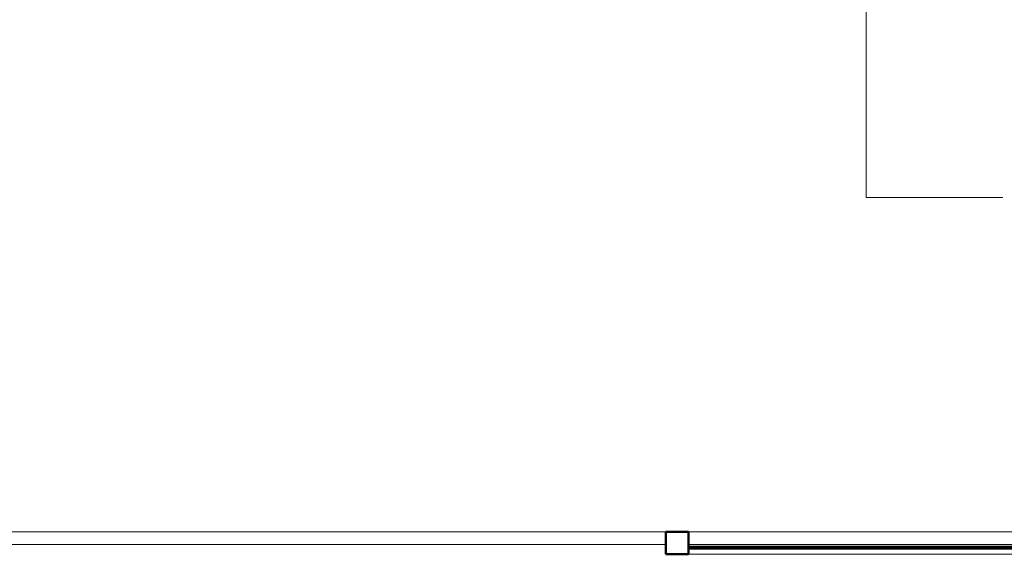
# Model space of a CAD drawing. Header units: millimetres. Extents: x 106 to 22495, y 2709 to 43185.
# Tile 40 of 76: x 17322 to 20382, y 33779 to 35440. Entities that reach past the tile are written whole.
import ezdxf

# ---------------------------------------------------------------- set-up
doc = ezdxf.new("R2010")
doc.units = ezdxf.units.MM
for name, color, linetype, lineweight in [('A-COLS-____-MCUT', 52, 'Continuous', 50), ('A-COLS-____-OTLN', 52, 'Continuous', 20), ('A-GENM-____-OTLN', 13, 'Continuous', 20), ('A-PART-____-OTLN', 2, 'Continuous', 20), ('A-WALL-____-MCUT', 113, 'Continuous', 50), ('A-WALL-____-OTLN', 113, 'Continuous', 20), ('M-EQPM-___-IDEN', 50, 'Continuous', 20), ('Ограждение', 7, 'Continuous', 20)]:
    doc.layers.add(name, color=color, linetype=linetype, lineweight=lineweight)

# ---------------------------------------------------------------- blocks, each defined once
blk = doc.blocks.new('Прямая форма - 83 new-612723-В_Этаж 03_Вентиляция')
at = {"layer": 'A-WALL-____-MCUT', "color": 9}
for p, q in [((66.1, 2.5), (66.1, -2.5)), ((1426.1, 2.5), (66.1, 2.5)), ((1426.1, -2.5), (1426.1, 2.5)), ((66.1, -2.5), (1426.1, -2.5))]:
    blk.add_line(p, q, dxfattribs=at)
blk = doc.blocks.new('Прямая форма - SW - 011-612724-В_Этаж 03_Вентиляция')
blk.add_blockref('Прямая форма - 83 new-612723-В_Этаж 03_Вентиляция', (0, 0))
blk = doc.blocks.new('Прямая форма - 83 new-612822-В_Этаж 03_Вентиляция')
at = {"layer": 'A-GENM-____-OTLN', "lineweight": 9}
blk.add_line((-1360, -70), (0, -70), dxfattribs=at)
blk = doc.blocks.new('Прямая форма - SLA - 049-612823-В_Этаж 03_Вентиляция')
blk.add_blockref('Прямая форма - 83 new-612822-В_Этаж 03_Вентиляция', (0, 0))
blk = doc.blocks.new('Прямая форма - 83 new-612825-В_Этаж 03_Вентиляция')
at = {"layer": 'A-COLS-____-MCUT', "color": 9}
for p, q in [((35, 35), (-35, 35)), ((-35, 35), (-35, -35)), ((35, -35), (35, 35)), ((-35, -35), (35, -35))]:
    blk.add_line(p, q, dxfattribs=at)
blk = doc.blocks.new('Прямая форма - CRE - 003-612826-В_Этаж 03_Вентиляция')
blk.add_blockref('Прямая форма - 83 new-612825-В_Этаж 03_Вентиляция', (0, 0))
blk = doc.blocks.new('Прямая форма - 83 new-612943-В_Этаж 03_Вентиляция')
at = {"layer": 'Ограждение', "color": 253}
for p, q in [((76.3, -1626.4), (3600, -1626.4)), ((3670, -1626.4), (5000, -1626.4)), ((73.7, -1666.4), (3600, -1666.4)), ((3670, -1666.4), (5000, -1666.4))]:
    blk.add_line(p, q, dxfattribs=at)
blk = doc.blocks.new('Прямая форма - Steel - Structural-612944-В_Этаж 03_Вентиляция')
blk.add_blockref('Прямая форма - 83 new-612943-В_Этаж 03_Вентиляция', (0, 0))
blk = doc.blocks.new('Прямая форма - RAILING - 005-613159-В_Этаж 03_Вентиляция')
blk.add_blockref('Прямая форма - Steel - Structural-612944-В_Этаж 03_Вентиляция', (0, 0))
blk = doc.blocks.new('Family - 83 new-613233-В_Этаж 03_Вентиляция')
at = {"layer": 'A-PART-____-OTLN', "color": 253}
for p, q in [((76.3, -1626.4), (3600, -1626.4)), ((3670, -1626.4), (5000, -1626.4)), ((73.7, -1666.4), (3600, -1666.4)), ((3670, -1666.4), (5000, -1666.4))]:
    blk.add_line(p, q, dxfattribs=at)
blk = doc.blocks.new('Family - Steel - Structural-613234-В_Этаж 03_Вентиляция')
blk.add_blockref('Family - 83 new-613233-В_Этаж 03_Вентиляция', (0, 0))
blk = doc.blocks.new('83 new_ifc_RVT-1-В_Этаж 03_Вентиляция')
at = {"layer": 'A-COLS-____-OTLN', "color": 253, "lineweight": 20}
blk.add_blockref('Прямая форма - CRE - 003-612826-В_Этаж 03_Вентиляция', (30245.3, 33814.4), dxfattribs=at)
at = {"layer": 'A-GENM-____-OTLN', "color": 253, "lineweight": 20}
blk.add_blockref('Прямая форма - SLA - 049-612823-В_Этаж 03_Вентиляция', (31640.3, 33849.4), dxfattribs=at)
at = {"layer": 'A-PART-____-OTLN', "color": 253, "lineweight": 20}
blk.add_blockref('Family - Steel - Structural-613234-В_Этаж 03_Вентиляция', (26610.3, 35475.8), dxfattribs=at)
at = {"layer": 'A-WALL-____-OTLN', "color": 253, "lineweight": 20}
blk.add_blockref('Прямая форма - SW - 011-612724-В_Этаж 03_Вентиляция', (30214.2, 33799.7), dxfattribs=at)
at = {"layer": 'Ограждение', "color": 253, "lineweight": 20}
blk.add_blockref('Прямая форма - RAILING - 005-613159-В_Этаж 03_Вентиляция', (26610.3, 35475.8), dxfattribs=at)

msp = doc.modelspace()

# ---------------------------------------------------------------- linework, layer by layer
at = {"layer": 'M-EQPM-___-IDEN'}
for p, q in [((19952.5, 35971.2), (19952.5, 34887.4)), ((19952.5, 34887.4), (20376.6, 34887.4))]:
    msp.add_line(p, q, dxfattribs=at)

# ---------------------------------------------------------------- block references
at = {"lineweight": 9}
msp.add_blockref('83 new_ifc_RVT-1-В_Этаж 03_Вентиляция', (-10880.4, 0), dxfattribs=at)

doc.saveas('drawing.dxf')
